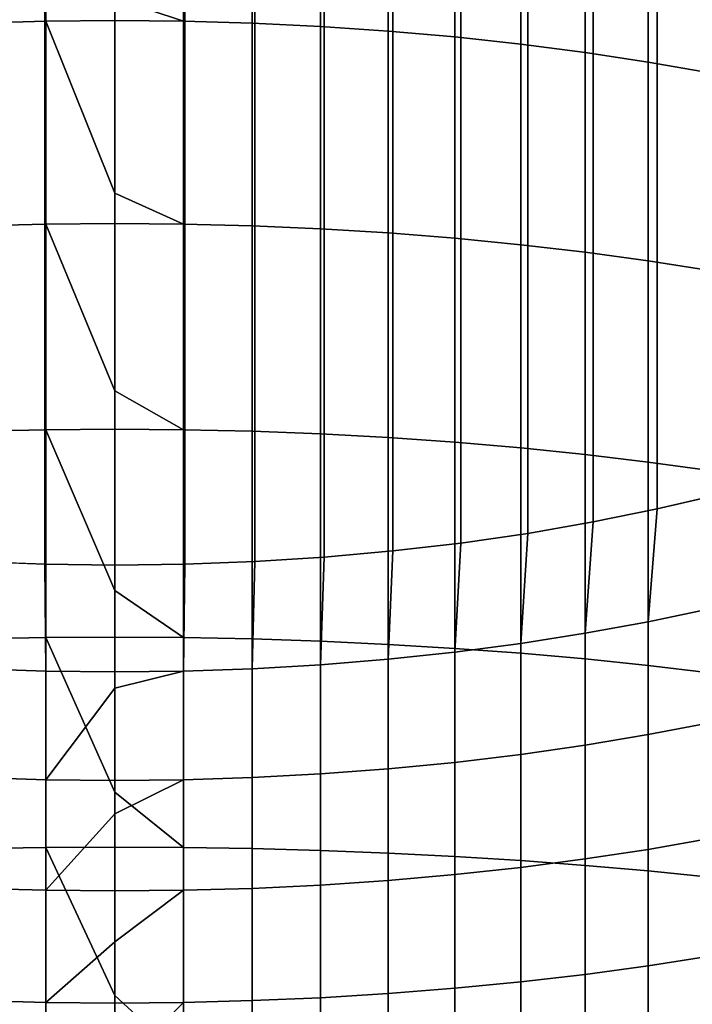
# Model space of a CAD drawing. Header units: metres. Extents: x -82 to 82, y -314 to 27.
# Tile 40 of 256: x -1 to 6, y -245 to -235. Entities that reach past the tile are written whole.
import ezdxf

# ---------------------------------------------------------------- set-up
doc = ezdxf.new("R2010")
doc.units = ezdxf.units.M
doc.layers.add('solid_K_24_41_04_000C07', color=7, linetype='CONTINUOUS')

msp = doc.modelspace()

# ---------------------------------------------------------------- linework, layer by layer
at = {"layer": 'solid_K_24_41_04_000C07'}
for points in [[(6.288345, -239.746124, 280.963074), (5.640489, -239.898071, 280.664856), (5.640489, -29.887835, 173.659302), (6.288345, -29.735888, 173.957504)], [(5.640489, -239.898071, 280.664856), (4.974885, -240.033295, 280.399475), (4.974885, -30.02305, 173.393921), (5.640489, -29.887835, 173.659302)], [(4.974885, -240.033295, 280.399475), (4.293628, -240.151352, 280.167786), (4.293628, -30.141109, 173.162216), (4.974885, -30.02305, 173.393921)], [(4.293628, -240.151352, 280.167786), (3.598862, -240.251877, 279.970459), (3.598862, -30.241642, 172.964905), (4.293628, -30.141109, 173.162216)], [(3.598862, -240.251877, 279.970459), (2.892772, -240.334564, 279.808167), (2.892772, -30.324331, 172.802628), (3.598862, -30.241642, 172.964905)], [(2.177581, -240.399155, 279.681427), (1.455538, -240.445435, 279.590607), (1.455538, -30.435194, 172.585037), (2.177581, -30.388916, 172.675873)], [(2.892772, -240.334564, 279.808167), (2.177581, -240.399155, 279.681427), (2.177581, -30.388916, 172.675873), (2.892772, -30.324331, 172.802628)], [(-0.728916, -240.473251, 279.53598), (-1.455538, -240.445435, 279.590607), (-1.455538, -30.435194, 172.585037), (-0.728916, -30.463018, 172.530426)], [(0, -240.482544, 279.517761), (-0.728916, -240.473251, 279.53598), (-0.728916, -30.463018, 172.530426), (0, -30.472303, 172.512207)], [(0.728916, -240.473251, 279.53598), (0, -240.482544, 279.517761), (0, -30.472303, 172.512207), (0.728916, -30.463018, 172.530426)], [(1.455538, -240.445435, 279.590607), (0.728916, -240.473251, 279.53598), (0.728916, -30.463018, 172.530426), (1.455538, -30.435194, 172.585037)], [(-1.430107, -234.846207, 305.303497), (-0.716141, -234.825607, 305.358948), (-0.716141, -232.744858, 304.540253), (-1.430107, -232.767578, 304.485626)], [(-0.716141, -234.825607, 305.358948), (0, -234.818726, 305.377472), (0, -234.586197, 305.290527), (-0.716141, -232.744858, 304.540253)], [(0.716141, -232.744858, 304.540253), (0, -232.737274, 304.558472), (0, -234.586197, 305.290527), (0.716141, -234.825607, 305.358948)], [(0.716141, -234.825607, 305.358948), (1.430107, -234.846207, 305.303497), (1.430107, -232.767578, 304.485626), (0.716141, -232.744858, 304.540253)], [(1.430107, -234.846207, 305.303497), (2.13973, -234.880463, 305.211243), (2.13973, -232.805374, 304.394775), (1.430107, -232.767578, 304.485626)], [(2.13973, -234.880463, 305.211243), (2.842854, -234.928268, 305.082489), (2.842854, -232.858109, 304.267975), (2.13973, -232.805374, 304.394775)], [(2.842854, -234.928268, 305.082489), (3.537345, -234.989502, 304.917633), (3.537345, -232.925644, 304.10556), (2.842854, -232.858109, 304.267975)], [(3.537345, -234.989502, 304.917633), (4.221093, -235.06395, 304.717133), (4.221093, -233.007767, 303.908112), (3.537345, -232.925644, 304.10556)], [(4.221093, -235.06395, 304.717133), (4.892022, -235.151398, 304.481659), (4.892022, -233.104233, 303.676178), (4.221093, -233.007767, 303.908112)], [(4.892022, -235.151398, 304.481659), (5.548094, -235.251587, 304.211884), (5.548094, -233.214752, 303.410461), (4.892022, -233.104233, 303.676178)], [(5.548094, -235.251587, 304.211884), (6.187316, -235.364197, 303.90863), (6.187316, -233.338974, 303.111786), (5.548094, -233.214752, 303.410461)], [(0.716141, -234.825607, 305.358948), (0, -234.586197, 305.290527), (0, -234.818726, 305.377472)], [(-1.430107, -236.954819, 306.040588), (-0.716141, -236.936371, 306.096802), (-0.716141, -234.825607, 305.358948), (-1.430107, -234.846207, 305.303497)], [(0, -236.615295, 306.011261), (0, -234.818726, 305.377472), (-0.716141, -234.825607, 305.358948)], [(-0.716141, -236.936371, 306.096802), (0, -236.930222, 306.11557), (0, -236.615295, 306.011261), (-0.716141, -234.825607, 305.358948)], [(0.716141, -234.825607, 305.358948), (0, -234.818726, 305.377472), (0, -236.615295, 306.011261), (0.716141, -236.936371, 306.096802)], [(0.716141, -236.936371, 306.096802), (1.430107, -236.954819, 306.040588), (1.430107, -234.846207, 305.303497), (0.716141, -234.825607, 305.358948)], [(1.430107, -236.954819, 306.040588), (2.13973, -236.985489, 305.947113), (2.13973, -234.880463, 305.211243), (1.430107, -234.846207, 305.303497)], [(2.13973, -236.985489, 305.947113), (2.842854, -237.028305, 305.816589), (2.842854, -234.928268, 305.082489), (2.13973, -234.880463, 305.211243)], [(2.842854, -237.028305, 305.816589), (3.537345, -237.083115, 305.649506), (3.537345, -234.989502, 304.917633), (2.842854, -234.928268, 305.082489)], [(3.537345, -237.083115, 305.649506), (4.221093, -237.14978, 305.446289), (4.221093, -235.06395, 304.717133), (3.537345, -234.989502, 304.917633)], [(4.221093, -237.14978, 305.446289), (4.892022, -237.228088, 305.207611), (4.892022, -235.151398, 304.481659), (4.221093, -235.06395, 304.717133)], [(4.892022, -237.228088, 305.207611), (5.548094, -237.317795, 304.934174), (5.548094, -235.251587, 304.211884), (4.892022, -235.151398, 304.481659)], [(5.548094, -237.317795, 304.934174), (6.187316, -237.41864, 304.626801), (6.187316, -235.364197, 303.90863), (5.548094, -235.251587, 304.211884)], [(0.716141, -236.936371, 306.096802), (0, -236.615295, 306.011261), (0, -236.930222, 306.11557)], [(-1.430107, -239.090271, 306.695862), (-0.716141, -239.07402, 306.752747), (-0.716141, -236.936371, 306.096802), (-1.430107, -236.954819, 306.040588)], [(0, -238.669754, 306.656158), (0, -236.930222, 306.11557), (-0.716141, -236.936371, 306.096802)], [(-0.716141, -239.07402, 306.752747), (0, -239.068588, 306.771729), (0, -238.669754, 306.656158), (-0.716141, -236.936371, 306.096802)], [(0.716141, -236.936371, 306.096802), (0, -236.930222, 306.11557), (0, -238.669754, 306.656158), (0.716141, -239.07402, 306.752747)], [(0.716141, -239.07402, 306.752747), (1.430107, -239.090271, 306.695862), (1.430107, -236.954819, 306.040588), (0.716141, -236.936371, 306.096802)], [(1.430107, -239.090271, 306.695862), (2.13973, -239.117325, 306.601227), (2.13973, -236.985489, 305.947113), (1.430107, -236.954819, 306.040588)], [(2.13973, -239.117325, 306.601227), (2.842854, -239.155075, 306.469177), (2.842854, -237.028305, 305.816589), (2.13973, -236.985489, 305.947113)], [(2.842854, -239.155075, 306.469177), (3.537345, -239.203415, 306.300079), (3.537345, -237.083115, 305.649506), (2.842854, -237.028305, 305.816589)], [(3.537345, -239.203415, 306.300079), (4.221093, -239.262192, 306.094452), (4.221093, -237.14978, 305.446289), (3.537345, -237.083115, 305.649506)], [(4.221093, -239.262192, 306.094452), (4.892022, -239.331238, 305.852936), (4.892022, -237.228088, 305.207611), (4.221093, -237.14978, 305.446289)], [(4.892022, -239.331238, 305.852936), (5.548094, -239.410339, 305.576233), (5.548094, -237.317795, 304.934174), (4.892022, -237.228088, 305.207611)], [(5.548094, -239.410339, 305.576233), (6.187316, -239.499237, 305.265228), (6.187316, -237.41864, 304.626801), (5.548094, -237.317795, 304.934174)], [(0.716141, -239.07402, 306.752747), (0, -238.669754, 306.656158), (0, -239.068588, 306.771729)], [(-1.430107, -241.24942, 307.26828), (-0.716141, -241.235367, 307.325745), (-0.716141, -239.07402, 306.752747), (-1.430107, -239.090271, 306.695862)], [(0, -240.746719, 307.224335), (0, -239.068588, 306.771729), (-0.716141, -239.07402, 306.752747)], [(-0.716141, -241.235367, 307.325745), (0, -241.230667, 307.34491), (0, -240.746719, 307.224335), (-0.716141, -239.07402, 306.752747)], [(0.716141, -239.07402, 306.752747), (0, -239.068588, 306.771729), (0, -240.746719, 307.224335), (0.716141, -241.235367, 307.325745)], [(0.716141, -241.235367, 307.325745), (1.430107, -241.24942, 307.26828), (1.430107, -239.090271, 306.695862), (0.716141, -239.07402, 306.752747)], [(1.430107, -241.24942, 307.26828), (2.13973, -241.272797, 307.172699), (2.13973, -239.117325, 306.601227), (1.430107, -239.090271, 306.695862)], [(2.13973, -241.272797, 307.172699), (2.842854, -241.30542, 307.039276), (2.842854, -239.155075, 306.469177), (2.13973, -239.117325, 306.601227)], [(2.842854, -241.30542, 307.039276), (3.537345, -241.347214, 306.868439), (3.537345, -239.203415, 306.300079), (2.842854, -239.155075, 306.469177)], [(3.537345, -241.347214, 306.868439), (4.221093, -241.39801, 306.660706), (4.221093, -239.262192, 306.094452), (3.537345, -239.203415, 306.300079)], [(4.221093, -241.39801, 306.660706), (4.892022, -241.457703, 306.416718), (4.892022, -239.331238, 305.852936), (4.221093, -239.262192, 306.094452)], [(4.892022, -241.457703, 306.416718), (5.548094, -241.526062, 306.137177), (5.548094, -239.410339, 305.576233), (4.892022, -239.331238, 305.852936)], [(5.548094, -241.526062, 306.137177), (6.187316, -241.602921, 305.822937), (6.187316, -239.499237, 305.265228), (5.548094, -239.410339, 305.576233)], [(5.548094, -241.070221, 281.184967), (5.640489, -239.898071, 280.664856), (6.288345, -239.746124, 280.963074), (6.187316, -240.93457, 281.478638)], [(4.892022, -241.190887, 280.923706), (4.974885, -240.033295, 280.399475), (5.640489, -239.898071, 280.664856), (5.548094, -241.070221, 281.184967)], [(4.221093, -241.296234, 280.695648), (4.293628, -240.151352, 280.167786), (4.974885, -240.033295, 280.399475), (4.892022, -241.190887, 280.923706)], [(3.537345, -241.38591, 280.501526), (3.598862, -240.251877, 279.970459), (4.293628, -240.151352, 280.167786), (4.221093, -241.296234, 280.695648)], [(2.842854, -241.459656, 280.341858), (2.892772, -240.334564, 279.808167), (3.598862, -240.251877, 279.970459), (3.537345, -241.38591, 280.501526)], [(2.13973, -241.517242, 280.217163), (2.177581, -240.399155, 279.681427), (2.892772, -240.334564, 279.808167), (2.842854, -241.459656, 280.341858)], [(-0.716141, -241.583313, 280.074127), (-1.430107, -241.558517, 280.127838), (-1.455538, -240.445435, 279.590607), (-0.728916, -240.473251, 279.53598)], [(0, -241.591599, 280.056213), (-0.716141, -241.583313, 280.074127), (-0.728916, -240.473251, 279.53598), (0, -240.482544, 279.517761)], [(0.716141, -241.583313, 280.074127), (0, -241.591599, 280.056213), (0, -240.482544, 279.517761), (0.728916, -240.473251, 279.53598)], [(0.716141, -241.583313, 280.074127), (0.728916, -240.473251, 279.53598), (1.455538, -240.445435, 279.590607), (1.430107, -241.558517, 280.127838)], [(1.430107, -241.558517, 280.127838), (1.455538, -240.445435, 279.590607), (2.177581, -240.399155, 279.681427), (2.13973, -241.517242, 280.217163)], [(0.716141, -241.235367, 307.325745), (0, -240.746719, 307.224335), (0, -241.230667, 307.34491)], [(6.187316, -242.12001, 281.998718), (5.548094, -242.244232, 281.700012), (5.548094, -241.070221, 281.184967), (6.187316, -240.93457, 281.478638)], [(5.548094, -242.244232, 281.700012), (4.892022, -242.354752, 281.434296), (4.892022, -241.190887, 280.923706), (5.548094, -241.070221, 281.184967)], [(4.892022, -242.354752, 281.434296), (4.221093, -242.451218, 281.202362), (4.221093, -241.296234, 280.695648), (4.892022, -241.190887, 280.923706)], [(-1.430107, -243.429016, 307.757019), (-0.716141, -243.417191, 307.815002), (-0.716141, -241.235367, 307.325745), (-1.430107, -241.24942, 307.26828)], [(0, -242.843369, 307.715057), (0, -241.230667, 307.34491), (-0.716141, -241.235367, 307.325745)], [(-0.716141, -243.417191, 307.815002), (0, -243.413254, 307.834351), (0, -242.843369, 307.715057), (-0.716141, -241.235367, 307.325745)], [(0.716141, -241.235367, 307.325745), (0, -241.230667, 307.34491), (0, -242.843369, 307.715057), (0.716141, -243.417191, 307.815002)], [(0.716141, -243.417191, 307.815002), (1.430107, -243.429016, 307.757019), (1.430107, -241.24942, 307.26828), (0.716141, -241.235367, 307.325745)], [(1.430107, -243.429016, 307.757019), (2.13973, -243.4487, 307.660614), (2.13973, -241.272797, 307.172699), (1.430107, -241.24942, 307.26828)], [(2.13973, -243.4487, 307.660614), (2.842854, -243.476166, 307.526031), (2.842854, -241.30542, 307.039276), (2.13973, -241.272797, 307.172699)], [(2.842854, -243.476166, 307.526031), (3.537345, -243.511322, 307.353729), (3.537345, -241.347214, 306.868439), (2.842854, -241.30542, 307.039276)], [(4.221093, -242.451218, 281.202362), (3.537345, -242.53334, 281.004913), (3.537345, -241.38591, 280.501526), (4.221093, -241.296234, 280.695648)], [(3.537345, -242.53334, 281.004913), (2.842854, -242.600876, 280.842529), (2.842854, -241.459656, 280.341858), (3.537345, -241.38591, 280.501526)], [(3.537345, -243.511322, 307.353729), (4.221093, -243.554092, 307.144196), (4.221093, -241.39801, 306.660706), (3.537345, -241.347214, 306.868439)], [(4.221093, -243.554092, 307.144196), (4.892022, -243.604309, 306.898071), (4.892022, -241.457703, 306.416718), (4.221093, -241.39801, 306.660706)], [(2.842854, -242.600876, 280.842529), (2.13973, -242.653625, 280.715698), (2.13973, -241.517242, 280.217163), (2.842854, -241.459656, 280.341858)], [(4.892022, -243.604309, 306.898071), (5.548094, -243.66185, 306.616089), (5.548094, -241.526062, 306.137177), (4.892022, -241.457703, 306.416718)], [(-0.716141, -242.714127, 280.570221), (-1.430107, -242.691406, 280.624847), (-1.430107, -241.558517, 280.127838), (-0.716141, -241.583313, 280.074127)], [(0, -241.762161, 280.134369), (-0.716141, -242.714127, 280.570221), (-0.716141, -241.583313, 280.074127), (0, -241.591599, 280.056213)], [(0.716141, -241.583313, 280.074127), (0, -241.762161, 280.134369), (0, -241.591599, 280.056213)], [(0.716141, -242.714127, 280.570221), (0, -242.72171, 280.552002), (0, -241.762161, 280.134369), (0.716141, -241.583313, 280.074127)], [(1.430107, -242.691406, 280.624847), (0.716141, -242.714127, 280.570221), (0.716141, -241.583313, 280.074127), (1.430107, -241.558517, 280.127838)], [(2.13973, -242.653625, 280.715698), (1.430107, -242.691406, 280.624847), (1.430107, -241.558517, 280.127838), (2.13973, -241.517242, 280.217163)], [(5.548094, -243.66185, 306.616089), (6.187316, -243.726532, 306.299133), (6.187316, -241.602921, 305.822937), (5.548094, -241.526062, 306.137177)], [(0, -241.762161, 280.134369), (0, -242.72171, 280.552002), (-0.716141, -242.714127, 280.570221)], [(6.187316, -243.324631, 282.472687), (5.548094, -243.437241, 282.169434), (5.548094, -242.244232, 281.700012), (6.187316, -242.12001, 281.998718)], [(5.548094, -243.437241, 282.169434), (4.892022, -243.53743, 281.899658), (4.892022, -242.354752, 281.434296), (5.548094, -242.244232, 281.700012)], [(4.892022, -243.53743, 281.899658), (4.221093, -243.624878, 281.664154), (4.221093, -242.451218, 281.202362), (4.892022, -242.354752, 281.434296)], [(3.537345, -243.699341, 281.463684), (2.842854, -243.760559, 281.298828), (2.842854, -242.600876, 280.842529), (3.537345, -242.53334, 281.004913)], [(4.221093, -243.624878, 281.664154), (3.537345, -243.699341, 281.463684), (3.537345, -242.53334, 281.004913), (4.221093, -242.451218, 281.202362)], [(2.842854, -243.760559, 281.298828), (2.13973, -243.80838, 281.170074), (2.13973, -242.653625, 280.715698), (2.842854, -242.600876, 280.842529)], [(-0.716141, -243.86322, 281.022339), (-1.430107, -243.842636, 281.07782), (-1.430107, -242.691406, 280.624847), (-0.716141, -242.714127, 280.570221)], [(0, -243.067871, 280.693604), (-0.716141, -243.86322, 281.022339), (-0.716141, -242.714127, 280.570221), (0, -242.72171, 280.552002)], [(0.716141, -242.714127, 280.570221), (0, -243.067871, 280.693604), (0, -242.72171, 280.552002)], [(0.716141, -243.86322, 281.022339), (0, -243.870102, 281.003845), (0, -243.067871, 280.693604), (0.716141, -242.714127, 280.570221)], [(1.430107, -243.842636, 281.07782), (0.716141, -243.86322, 281.022339), (0.716141, -242.714127, 280.570221), (1.430107, -242.691406, 280.624847)], [(2.13973, -243.80838, 281.170074), (1.430107, -243.842636, 281.07782), (1.430107, -242.691406, 280.624847), (2.13973, -242.653625, 280.715698)], [(0.716141, -243.417191, 307.815002), (0, -242.843369, 307.715057), (0, -243.413254, 307.834351)], [(0, -243.067871, 280.693604), (0, -243.870102, 281.003845), (-0.716141, -243.86322, 281.022339)], [(6.187316, -244.546631, 282.899841), (5.548094, -244.647461, 282.592499), (5.548094, -243.437241, 282.169434), (6.187316, -243.324631, 282.472687)], [(-1.430107, -245.625854, 308.161377), (-0.716141, -245.616272, 308.219757), (-0.716141, -243.417191, 307.815002), (-1.430107, -243.429016, 307.757019)], [(0, -244.956772, 308.127594), (0, -243.413254, 307.834351), (-0.716141, -243.417191, 307.815002)], [(-0.716141, -245.616272, 308.219757), (0, -245.613068, 308.239227), (0, -244.956772, 308.127594), (-0.716141, -243.417191, 307.815002)], [(0.716141, -243.417191, 307.815002), (0, -243.413254, 307.834351), (0, -244.956772, 308.127594), (0.716141, -245.616272, 308.219757)], [(0.716141, -245.616272, 308.219757), (1.430107, -245.625854, 308.161377), (1.430107, -243.429016, 307.757019), (0.716141, -243.417191, 307.815002)], [(1.430107, -245.625854, 308.161377), (2.13973, -245.6418, 308.06427), (2.13973, -243.4487, 307.660614), (1.430107, -243.429016, 307.757019)], [(2.13973, -245.6418, 308.06427), (2.842854, -245.664047, 307.928741), (2.842854, -243.476166, 307.526031), (2.13973, -243.4487, 307.660614)], [(5.548094, -244.647461, 282.592499), (4.892022, -244.737183, 282.319031), (4.892022, -243.53743, 281.899658), (5.548094, -243.437241, 282.169434)], [(2.842854, -245.664047, 307.928741), (3.537345, -245.692551, 307.755188), (3.537345, -243.511322, 307.353729), (2.842854, -243.476166, 307.526031)], [(3.537345, -245.692551, 307.755188), (4.221093, -245.727188, 307.544159), (4.221093, -243.554092, 307.144196), (3.537345, -243.511322, 307.353729)], [(4.892022, -244.737183, 282.319031), (4.221093, -244.815475, 282.080353), (4.221093, -243.624878, 281.664154), (4.892022, -243.53743, 281.899658)], [(4.221093, -245.727188, 307.544159), (4.892022, -245.767899, 307.296295), (4.892022, -243.604309, 306.898071), (4.221093, -243.554092, 307.144196)], [(4.221093, -244.815475, 282.080353), (3.537345, -244.882141, 281.877167), (3.537345, -243.699341, 281.463684), (4.221093, -243.624878, 281.664154)], [(4.892022, -245.767899, 307.296295), (5.548094, -245.814514, 307.012299), (5.548094, -243.66185, 306.616089), (4.892022, -243.604309, 306.898071)], [(5.548094, -245.814514, 307.012299), (6.187316, -245.866928, 306.693085), (6.187316, -243.726532, 306.299133), (5.548094, -243.66185, 306.616089)], [(2.842854, -244.936966, 281.710052), (2.13973, -244.979782, 281.579559), (2.13973, -243.80838, 281.170074), (2.842854, -243.760559, 281.298828)], [(3.537345, -244.882141, 281.877167), (2.842854, -244.936966, 281.710052), (2.842854, -243.760559, 281.298828), (3.537345, -243.699341, 281.463684)], [(-0.716141, -245.0289, 281.42984), (-1.430107, -245.010452, 281.486053), (-1.430107, -243.842636, 281.07782), (-0.716141, -243.86322, 281.022339)], [(0, -244.39711, 281.194336), (-0.716141, -245.0289, 281.42984), (-0.716141, -243.86322, 281.022339), (0, -243.870102, 281.003845)], [(0.716141, -243.86322, 281.022339), (0, -244.39711, 281.194336), (0, -243.870102, 281.003845)], [(0.716141, -245.0289, 281.42984), (0, -245.035049, 281.411072), (0, -244.39711, 281.194336), (0.716141, -243.86322, 281.022339)], [(1.430107, -245.010452, 281.486053), (0.716141, -245.0289, 281.42984), (0.716141, -243.86322, 281.022339), (1.430107, -243.842636, 281.07782)], [(2.13973, -244.979782, 281.579559), (1.430107, -245.010452, 281.486053), (1.430107, -243.842636, 281.07782), (2.13973, -243.80838, 281.170074)], [(0, -244.39711, 281.194336), (0, -245.035049, 281.411072), (-0.716141, -245.0289, 281.42984)], [(6.187316, -245.784195, 283.279602), (5.548094, -245.873108, 282.968567), (5.548094, -244.647461, 282.592499), (6.187316, -244.546631, 282.899841)], [(5.548094, -245.873108, 282.968567), (4.892022, -245.952194, 282.691864), (4.892022, -244.737183, 282.319031), (5.548094, -244.647461, 282.592499)], [(4.892022, -245.952194, 282.691864), (4.221093, -246.02124, 282.450348), (4.221093, -244.815475, 282.080353), (4.892022, -244.737183, 282.319031)], [(3.537345, -246.080017, 282.24472), (2.842854, -246.128357, 282.075623), (2.842854, -244.936966, 281.710052), (3.537345, -244.882141, 281.877167)], [(4.221093, -246.02124, 282.450348), (3.537345, -246.080017, 282.24472), (3.537345, -244.882141, 281.877167), (4.221093, -244.815475, 282.080353)], [(0.716141, -245.616272, 308.219757), (0, -244.956772, 308.127594), (0, -245.613068, 308.239227)], [(2.13973, -246.166107, 281.943573), (1.430107, -246.193161, 281.848969), (1.430107, -245.010452, 281.486053), (2.13973, -244.979782, 281.579559)], [(2.842854, -246.128357, 282.075623), (2.13973, -246.166107, 281.943573), (2.13973, -244.979782, 281.579559), (2.842854, -244.936966, 281.710052)], [(-0.716141, -246.209427, 281.792084), (-1.430107, -246.193161, 281.848969), (-1.430107, -245.010452, 281.486053), (-0.716141, -245.0289, 281.42984)], [(0, -245.747269, 281.635559), (-0.716141, -246.209427, 281.792084), (-0.716141, -245.0289, 281.42984), (0, -245.035049, 281.411072)], [(0.716141, -245.0289, 281.42984), (0, -245.747269, 281.635559), (0, -245.035049, 281.411072)], [(0.716141, -246.209427, 281.792084), (0, -246.214844, 281.773102), (0, -245.747269, 281.635559), (0.716141, -245.0289, 281.42984)], [(1.430107, -246.193161, 281.848969), (0.716141, -246.209427, 281.792084), (0.716141, -245.0289, 281.42984), (1.430107, -245.010452, 281.486053)]]:
    msp.add_3dface(points, dxfattribs=at)

doc.saveas('drawing.dxf')
